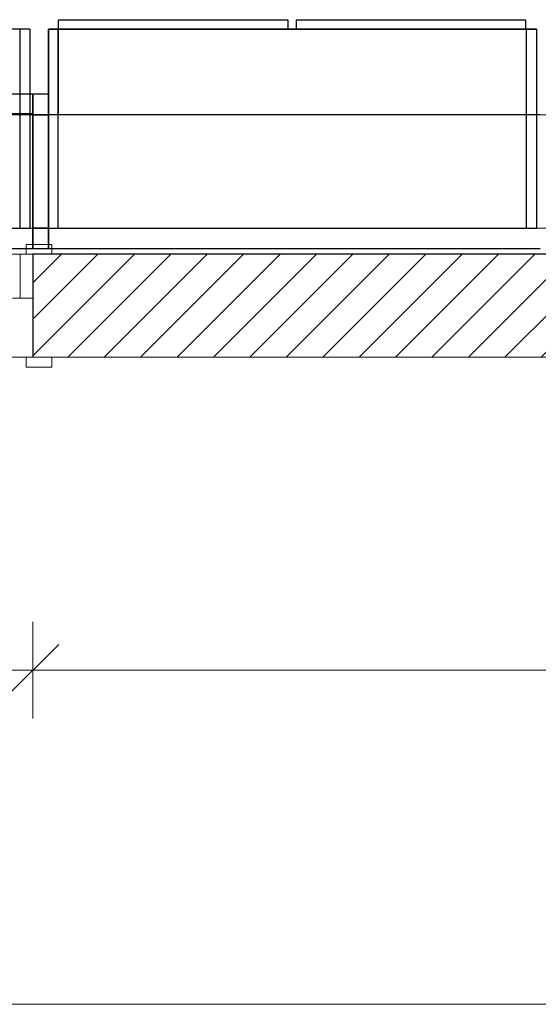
# Model space of a CAD drawing. Header units: millimetres. Extents: x -13189488 to -13176600, y -33161 to -25515.
# Tile 14 of 28: x -13183425 to -13182418, y -33161 to -31249. Entities that reach past the tile are written whole.
import ezdxf

# ---------------------------------------------------------------- set-up
doc = ezdxf.new("R2010")
doc.units = ezdxf.units.MM
doc.header["$MEASUREMENT"] = 0
for name, color, linetype in [('0._RDC (82)_1_0', 7, 'Continuous'), ('0._RDC (82)_1_AAG constr dalles', 7, 'Continuous'), ('0._RDC (82)_1_BQN 2 COTATIONS PC', 7, 'Continuous'), ('0._RDC (82)_1_Portes Archicad', 7, 'Continuous')]:
    doc.layers.add(name, color=color, linetype=linetype)

msp = doc.modelspace()

# ---------------------------------------------------------------- hatches: boundary and pattern name
at = {"layer": '0._RDC (82)_1_0', "linetype": 'Continuous', "lineweight": 0, "true_color": 0x191919}
h = msp.add_hatch(dxfattribs=at)
h.set_pattern_fill('Brique_1_0001', color=250, style=0, pattern_type=2)
h.set_pattern_definition([(45, (-12771109.29, 503849.215), (-35.355339, 35.355339), [])])
h.paths.add_polyline_path([(-13178910.6, -31704.9), (-13183399.6, -31704.9), (-13183399.6, -31904.9), (-13178910.6, -31904.9)])

# ---------------------------------------------------------------- linework, layer by layer
at = {"layer": '0._RDC (82)_1_0', "color": 7, "linetype": 'Continuous', "lineweight": 30}
for p, q in [((-13182904.3, -31250.1), (-13183350.4, -31250.1)), ((-13183350.4, -31250.1), (-13183350.4, -31267.8)), ((-13182904.3, -31267.8), (-13182904.3, -31250.1)), ((-13182442.4, -31250.1), (-13182888.5, -31250.1)), ((-13182888.5, -31250.1), (-13182888.5, -31267.8)), ((-13182442.4, -31267.8), (-13182442.4, -31250.1)), ((-13183369.6, -31394.1), (-13183369.6, -31267.8)), ((-13183369.6, -31267.8), (-13183350.4, -31267.8)), ((-13183350.4, -31267.8), (-13183350.4, -31434.1)), ((-13183350.4, -31267.8), (-13182441.2, -31267.8)), ((-13182441.2, -31434.1), (-13182441.2, -31267.8)), ((-13182441.2, -31267.8), (-13182422, -31267.8)), ((-13182422, -31267.8), (-13182422, -31434.1)), ((-13183399.6, -31394.1), (-13183689.6, -31394.1)), ((-13183369.6, -31394.1), (-13183399.6, -31394.1)), ((-13183399.6, -31394.1), (-13183399.6, -31434.1)), ((-13183369.6, -31434.1), (-13183369.6, -31394.1)), ((-13183399.6, -31432.3), (-13183689.6, -31432.3)), ((-13183399.6, -31434.1), (-13183689.6, -31434.1)), ((-13183369.6, -31434.1), (-13183399.6, -31434.1)), ((-13183399.6, -31434.1), (-13183399.6, -31654.1)), ((-13183369.6, -31654.1), (-13183369.6, -31434.1)), ((-13182414.6, -31434.1), (-13183369.6, -31434.1)), ((-13183399.6, -31654.1), (-13183369.6, -31654.1)), ((-13183399.6, -31654.1), (-13183399.6, -31694.1)), ((-13183369.6, -31694.1), (-13183369.6, -31654.1)), ((-13183399.6, -31694.1), (-13183689.6, -31694.1)), ((-13183369.6, -31694.1), (-13183399.6, -31694.1)), ((-13182414.6, -31694.1), (-13183369.6, -31694.1))]:
    msp.add_line(p, q, dxfattribs=at)
at = {"layer": '0._RDC (82)_1_0', "color": 253, "linetype": 'Continuous', "lineweight": 18, "true_color": 0xb3b3b3}
for p, q in [((-13183369.6, -31394.1), (-13183399.6, -31394.1)), ((-13183399.6, -31434.1), (-13183369.6, -31434.1)), ((-13183369.6, -31654.1), (-13183399.6, -31654.1)), ((-13183399.6, -31694.1), (-13183369.6, -31694.1))]:
    msp.add_line(p, q, dxfattribs=at)
at = {"layer": '0._RDC (82)_1_0', "color": 7, "linetype": 'Continuous', "lineweight": 30, "flags": 128}
for points in [[(-13183350.4, -31250.1), (-13183350.4, -31267.8)], [(-13182904.3, -31250.1), (-13183350.4, -31250.1)], [(-13182904.3, -31267.8), (-13182904.3, -31250.1)], [(-13182888.5, -31250.1), (-13182888.5, -31267.8)], [(-13182442.4, -31250.1), (-13182888.5, -31250.1)], [(-13182442.4, -31267.8), (-13182442.4, -31250.1)], [(-13183405.5, -31267.8), (-13183424.7, -31267.8), (-13184333.9, -31267.8), (-13184353.1, -31267.8)], [(-13183424.7, -31654.1), (-13183424.7, -31267.8)], [(-13183405.5, -31267.8), (-13183405.5, -31654.1)], [(-13183369.6, -31267.8), (-13183369.6, -31654.1)], [(-13182422, -31267.8), (-13182441.2, -31267.8), (-13183350.4, -31267.8), (-13183369.6, -31267.8)], [(-13183350.4, -31654.1), (-13183350.4, -31267.8)], [(-13183350.4, -31267.8), (-13182904.3, -31267.8)], [(-13182888.5, -31267.8), (-13182442.4, -31267.8)], [(-13182441.2, -31654.1), (-13182441.2, -31267.8)], [(-13182422, -31267.8), (-13182422, -31654.1)], [(-13183399.6, -31694.1), (-13183399.6, -31654.1), (-13183399.6, -31434.1), (-13183399.6, -31394.1)], [(-13183369.6, -31394.1), (-13183399.6, -31394.1)], [(-13183369.6, -31394.1), (-13183369.6, -31434.1), (-13183369.6, -31654.1), (-13183369.6, -31694.1)], [(-13183399.6, -31434.1), (-13183369.6, -31434.1)], [(-13184353.1, -31654.1), (-13184333.9, -31654.1), (-13183424.7, -31654.1), (-13183405.5, -31654.1)], [(-13183369.6, -31654.1), (-13183399.6, -31654.1)], [(-13183369.6, -31654.1), (-13183350.4, -31654.1), (-13182441.2, -31654.1), (-13182422, -31654.1)], [(-13183369.6, -31694.1), (-13183399.6, -31694.1)], [(-13178910.6, -31704.9), (-13183399.6, -31704.9)]]:
    msp.add_lwpolyline(points, dxfattribs=at)
at = {"layer": '0._RDC (82)_1_0', "color": 253, "linetype": 'Continuous', "lineweight": 18, "true_color": 0xb3b3b3, "flags": 128}
for points in [[(-13183399.6, -31394.1), (-13183399.6, -31434.1), (-13183399.6, -31654.1), (-13183399.6, -31694.1)], [(-13183369.6, -31694.1), (-13183369.6, -31654.1), (-13183369.6, -31434.1), (-13183369.6, -31394.1)]]:
    msp.add_lwpolyline(points, dxfattribs=at)
at = {"layer": '0._RDC (82)_1_0', "color": 250, "linetype": 'Continuous', "lineweight": 0, "true_color": 0x191919, "flags": 128}
msp.add_lwpolyline([(-13183399.6, -31904.9), (-13178710.6, -31904.9)], dxfattribs=at)
at = {"layer": '0._RDC (82)_1_AAG constr dalles', "color": 250, "linetype": 'Continuous', "lineweight": 0, "true_color": 0x191919, "flags": 128}
for points in [[(-13188903, -27704.9), (-13188903, -31704.9), (-13178910.6, -31704.9), (-13178910.6, -29704.9), (-13177110.6, -29704.9), (-13177110.6, -27704.9)], [(-13177110.6, -27704.9), (-13177110.6, -29704.9), (-13178910.6, -29704.9), (-13178910.6, -31704.9), (-13183399.6, -31704.9), (-13183399.6, -31904.9), (-13185899.6, -31904.9), (-13185899.6, -31704.9), (-13188903, -31704.9), (-13188903, -27704.9)], [(-13188903, -31904.9), (-13188903, -33161.4), (-13176600.1, -33161.4), (-13176600.1, -31904.9), (-13177110.6, -31904.9), (-13177110.6, -29904.9), (-13178710.6, -29904.9), (-13178710.6, -31904.9)], [(-13184583.1, -31654.1), (-13182384.6, -31654.1), (-13182384.6, -31434.1), (-13184583.1, -31434.1)], [(-13184583.1, -31654.1), (-13182384.6, -31654.1), (-13182384.6, -31434.1), (-13184583.1, -31434.1)], [(-13184583.1, -31654.1), (-13181792.4, -31654.1), (-13181792.4, -31434.1), (-13184583.1, -31434.1)], [(-13184583.1, -31654.1), (-13181792.4, -31654.1), (-13181792.4, -31434.1), (-13184583.1, -31434.1)]]:
    msp.add_lwpolyline(points, close=True, dxfattribs=at)
at = {"layer": '0._RDC (82)_1_BQN 2 COTATIONS PC', "color": 250, "linetype": 'Continuous', "lineweight": 0, "true_color": 0x191919}
for p, q in [((-13183399.6, -32606.5), (-13183399.6, -32419)), ((-13183349.6, -32462.7), (-13183449.6, -32562.7)), ((-13185899.6, -32512.7), (-13183399.6, -32512.7)), ((-13183399.6, -32512.7), (-13178710.6, -32512.7))]:
    msp.add_line(p, q, dxfattribs=at)
at = {"layer": '0._RDC (82)_1_Portes Archicad', "color": 35, "linetype": 'Continuous', "lineweight": 0, "true_color": 0xbe753f}
for p, q in [((-13183412.6, -31704.9), (-13183412.6, -31685.9)), ((-13183412.6, -31685.9), (-13183362.6, -31685.9)), ((-13183362.6, -31685.9), (-13183362.6, -31704.9)), ((-13183424.6, -31789.9), (-13183424.6, -31704.9)), ((-13183424.6, -31704.9), (-13183412.6, -31704.9)), ((-13183362.6, -31704.9), (-13183412.6, -31704.9)), ((-13183399.6, -31704.9), (-13183399.6, -31789.9)), ((-13183412.6, -31923.9), (-13183412.6, -31904.9)), ((-13183399.6, -31904.9), (-13183362.6, -31904.9)), ((-13183362.6, -31904.9), (-13183362.6, -31923.9)), ((-13183362.6, -31923.9), (-13183412.6, -31923.9))]:
    msp.add_line(p, q, dxfattribs=at)
at = {"layer": '0._RDC (82)_1_Portes Archicad', "color": 7, "linetype": 'Continuous', "lineweight": 30}
msp.add_line((-13183399.6, -31704.9), (-13183399.6, -31904.9), dxfattribs=at)
at = {"layer": '0._RDC (82)_1_Portes Archicad', "color": 254, "linetype": 'Continuous', "lineweight": 0, "true_color": 0xcccccc}
for p, q in [((-13183439.6, -31789.9), (-13183424.6, -31789.9)), ((-13183424.6, -31789.9), (-13183399.6, -31789.9)), ((-13183399.6, -31789.9), (-13183399.6, -31904.9)), ((-13183412.6, -31904.9), (-13183439.6, -31904.9)), ((-13183399.6, -31904.9), (-13183412.6, -31904.9))]:
    msp.add_line(p, q, dxfattribs=at)

doc.saveas('drawing.dxf')
